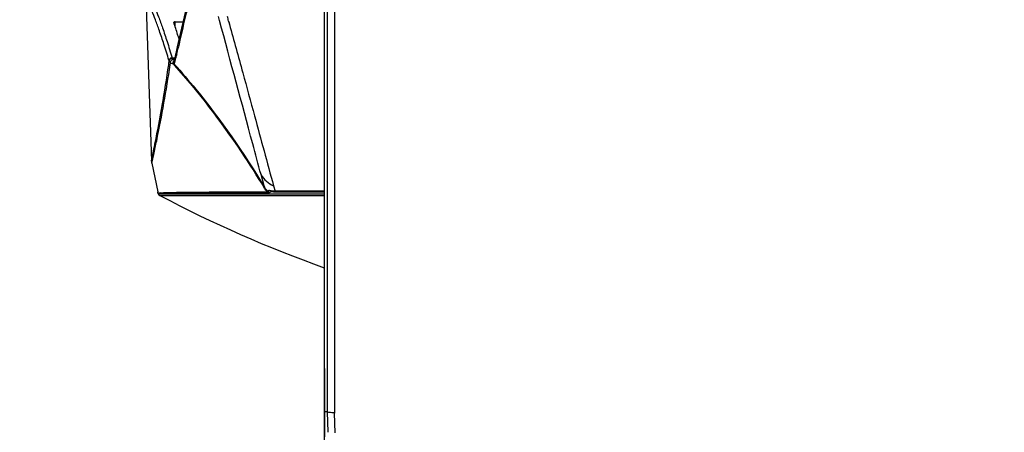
# Model space of a CAD drawing. Header units: millimetres. Extents: x 0 to 420, y 0 to 297.
# Tile 86 of 139: x 279 to 311, y 155 to 168. Entities that reach past the tile are written whole.
import ezdxf

# ---------------------------------------------------------------- set-up
doc = ezdxf.new("R2010")
doc.units = ezdxf.units.MM
doc.header["$LTSCALE"] = 23.1
doc.header["$PDMODE"] = 3
doc.header["$PDSIZE"] = 0.3125
doc.layers.get('0').update_dxf_attribs({"linetype": 'CONTINUOUS'})
doc.layers.get('Defpoints').update_dxf_attribs({"linetype": 'CONTINUOUS'})
doc.layers.add('DIM_PILOTEES', color=7, linetype='CONTINUOUS')
doc.styles.get("Standard").update_dxf_attribs({"font": 'txt', "width": 0.7})
doc.dimstyles.new('DIMSTYLE_8', dxfattribs={"dimtxt": 2.5, "dimasz": 3.5, "dimexe": 2, "dimexo": 0, "dimgap": 2.5, "dimtad": 1, "dimdsep": 46, "dimtxsty": 'Standard', "dimblk": '_FILLED', "dimblk1": '_FILLED', "dimblk2": '_FILLED', "dimcen": 0.09, "dimazin": 2, "dimtp": 0.5, "dimtm": 0.5, "dimtfac": 1, "dimtofl": 0, "dimtmove": 0, "dimatfit": 3, "dimldrblk": '_FILLED', "dimfxl": 0, "dimtolj": 1, "dimarcsym": 0})

# ---------------------------------------------------------------- blocks, each defined once
blk = doc.blocks.new('_FILLED')
at = {"color": 0, "linetype": 'ByBlock'}
blk.add_solid([(0, 0), (-1, 0.1429), (-1, -0.1429)], dxfattribs=at)
blk = doc.blocks.new('*D15')
at = {"layer": 'Defpoints', "color": 0, "linetype": 'Continuous'}
for p in [(251.433, 253.133), (302.53, 202.037), (251.433, 150.94), (353.626, 150.94)]:
    blk.add_point(p, dxfattribs=at)
at = {"layer": 'DIM_PILOTEES', "color": 0, "linetype": 'Continuous', "lineweight": -2}
for p, q in [((251.433, 150.94), (252.848, 152.354)), ((353.626, 150.94), (352.212, 152.354))]:
    blk.add_line(p, q, dxfattribs=at)
blk.add_arc((302.53, 202.037), 72.261, 317.77541, 222.22459, dxfattribs=at)
at = {"layer": 'DIM_PILOTEES', "color": 0, "linetype": 'Continuous', "lineweight": -2, "xscale": 3.5, "yscale": 3.5, "zscale": 3.5}
for p, rotation in [((251.433, 150.94), 313.6122967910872), ((353.626, 150.94), 226.3877032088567)]:
    blk.add_blockref('_FILLED', p, dxfattribs=dict(at, rotation=rotation))
at = {"layer": 'DIM_PILOTEES', "color": 0, "linetype": 'Continuous', "insert": (305.994, 280.054), "char_height": 2.5, "width": 14.28571, "attachment_point": 2, "rotation": 357.4576, "line_spacing_factor": 0.9}
blk.add_mtext('\\A1;{\\ftxt;\\W0.0001;\\H0.0001;\\~}{\\ftxt;\\W3.1428571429;\\H2.5; }{\\ftxt;\\W0.0001;\\H0.0001;\\~}{\\ftxt;\\W0.0001;\\H0.0001;\\~}{\\ftxt;\\W0.6666666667;\\H2.5; }{\\ftxt;\\W0.0001;\\H0.0001;\\~}', dxfattribs=at)

msp = doc.modelspace()

# ---------------------------------------------------------------- linework, layer by layer
at = {"color": 7, "linetype": 'Continuous'}
for p, q in [((289.5272, 206.5918), (289.5269, 155.315)), ((289.191, 205.7288), (289.191, 135.5736)), ((289.2046, 167.3309), (289.2087, 205.0456)), ((289.2957, 205.0502), (289.2912, 167.3309)), ((283.459, 168.6378), (283.6435, 163.3547)), ((285.8333, 167.8709), (285.7998, 167.9962)), ((284.4025, 167.686), (284.4022, 167.8235)), ((284.4022, 167.8235), (284.656, 167.8235)), ((286.1218, 167.8527), (286.1394, 167.7907)), ((286.1233, 167.8516), (286.1315, 167.8208)), ((286.1315, 167.8208), (286.1511, 167.7471)), ((286.1394, 167.7907), (286.1513, 167.7475)), ((289.2912, 167.3309), (289.2915, 155.5066)), ((284.3078, 166.6739), (284.3098, 166.6686)), ((284.3078, 166.6739), (284.3918, 166.6739)), ((284.3098, 166.6686), (284.3132, 166.6601)), ((284.4586, 166.7999), (284.4414, 166.7253)), ((284.1977, 166.4502), (284.2061, 166.5092)), ((284.2089, 166.5867), (284.2051, 166.5991)), ((284.2091, 166.5867), (284.2052, 166.5999)), ((284.2061, 166.5092), (284.2124, 166.5532)), ((284.2124, 166.5532), (284.2146, 166.569)), ((284.2124, 166.5537), (284.2146, 166.5688)), ((284.2465, 166.4452), (284.2559, 166.5075)), ((284.3566, 166.4911), (284.3465, 166.4884)), ((284.3676, 166.5733), (284.3615, 166.5486)), ((284.3616, 166.5483), (284.3616, 166.5486)), ((283.6519, 163.2861), (283.7177, 163.5671)), ((283.6518, 163.2862), (283.8454, 162.3682)), ((287.2714, 162.522), (287.1636, 162.9214)), ((287.5661, 162.5611), (287.6137, 162.3866)), ((287.5669, 162.5608), (287.6128, 162.3869)), ((283.8509, 162.3419), (283.8454, 162.3682)), ((283.8509, 162.3419), (283.9309, 162.3433)), ((283.8509, 162.3419), (283.8711, 162.3419)), ((283.8622, 162.3083), (283.8666, 162.3083)), ((284.5728, 162.3206), (283.8666, 162.309)), ((283.8666, 162.3083), (283.8677, 162.3065)), ((283.8676, 162.3065), (283.9448, 162.3052)), ((283.8711, 162.3419), (284.0299, 162.3457)), ((283.9097, 162.2536), (289.191, 162.2536)), ((283.9448, 162.3052), (284.115, 162.3045)), ((284.115, 162.3045), (287.7838, 162.304)), ((286.8611, 162.3286), (287.394, 162.3285)), ((289.191, 162.3866), (287.6137, 162.3866)), ((287.6745, 162.3675), (289.191, 162.3675)), ((287.7838, 162.304), (289.191, 162.304)), ((289.2897, 159.6152), (289.2914, 155.3008)), ((289.2074, 155.315), (289.191, 155.315)), ((289.2914, 155.3008), (289.2074, 155.3004)), ((289.2078, 155.4663), (289.2078, 155.5068)), ((289.2078, 155.4663), (289.2078, 155.5068)), ((289.2078, 155.4383), (289.2078, 155.4663)), ((289.2915, 155.5066), (289.2915, 155.3008)), ((289.2915, 155.3008), (289.3136, 154.6474)), ((289.5484, 154.6268), (289.5268, 155.2652)), ((289.5269, 155.315), (289.5269, 155.2652)), ((289.2146, 154.5043), (289.2144, 154.8457))]:
    msp.add_line(p, q, dxfattribs=at)
for points in [[(289.2046, 167.3309), (289.2045, 168.0031), (289.2041, 172.1844), (289.204, 176.3596), (289.2043, 180.5242), (289.2048, 184.6738), (289.2056, 188.8041), (289.2073, 196.9893)], [(284.8784, 168.7722), (284.7914, 168.3987), (284.6948, 167.9905), (284.6102, 167.6257), (284.5366, 167.3039), (284.473, 167.0247), (284.4236, 166.8094)], [(289.2876, 168.2539), (289.2884, 163.9321), (289.2897, 159.6152)], [(284.4236, 166.8094), (284.4159, 166.7766), (284.4031, 166.7216), (284.3907, 166.6694), (284.3789, 166.6199), (284.3676, 166.5733)], [(284.2136, 166.5848), (284.2129, 166.5845), (284.2123, 166.5842), (284.2117, 166.5839), (284.2112, 166.5837), (284.2107, 166.5834), (284.2102, 166.5831)], [(283.6519, 163.2862), (283.6538, 163.293), (283.6593, 163.3154), (283.6684, 163.3533), (283.6812, 163.4073), (283.6976, 163.4785), (283.7177, 163.5671)], [(284.5728, 162.3207), (284.3724, 162.318), (284.2047, 162.3156), (284.0701, 162.3134), (283.9689, 162.3114), (283.9014, 162.309), (283.8676, 162.3065)]]:
    msp.add_lwpolyline(points, dxfattribs=at)
for centre, radius, start, end in [((219.1716, 150.2229), 69.2337, 14.751451, 14.880876), ((266.8266, 161.9642), 18.4838, 17.18243, 18.42845), ((266.0817, 161.7348), 19.2632, 16.72094, 17.17999), ((195.7915, 187.1919), 90.9818, 347.048111, 347.16695), ((257.8823, 172.8752), 27.2612, 346.66629, 346.96368), ((284.6513, 166.71), 0.459, 196.05936, 197.92357), ((284.358, 166.5391), 0.091, 98.07254, 105.43944), ((284.4323, 166.8058), 0.1969, 243.75221, 248.98471), ((284.438, 166.5216), 0.0953, 144.82248, 153.70769), ((284.4352, 166.5235), 0.0919, 133.95205, 144.77882), ((272.7017, 169.343), 12.0266, 346.16976, 346.35636), ((270.0814, 169.9792), 14.723, 346.35592, 346.51605), ((266.848, 170.7546), 18.0481, 346.51569, 346.65263), ((284.044, 163.3688), 0.4007, 182.01127, 191.89747), ((283.9564, 162.342), 0.1, 199.5221, 242.14456), ((302.5994, 197.6187), 40, 242.14456, 250.41225), ((284.7131, 162.4053), 0.1638, 197.51203, 211.08621), ((287.6832, 163.8128), 1.4267, 261.53704, 262.4015), ((287.671, 188.7298), 26.3623, 269.77027, 270.00743), ((287.8156, 165.0869), 2.7079, 265.18444, 265.7248), ((263.4233, 155.455), 25.7846, 359.65645, 359.96281), ((265.7453, 154.6813), 23.4703, 1.10062, 1.51058)]:
    msp.add_arc(centre, radius, start, end, dxfattribs=at)
for points, knots in [([(284.2052, 166.5999), (284.1543, 166.7717), (284.0563, 167.0877), (283.9094, 167.5189), (283.7797, 167.8718), (283.67, 168.1505), (283.592, 168.3395), (283.5415, 168.4566), (283.513, 168.5225), (283.4907, 168.5692), (283.4744, 168.6102), (283.465, 168.62), (283.4602, 168.64), (283.4592, 168.6378)], [0, 0, 0, 0, 0.2474979, 0.4568669, 0.6292738, 0.766629, 0.8708866, 0.9110937, 0.9435913, 0.9685563, 0.9861641, 0.996588, 1, 1, 1, 1]), ([(283.5589, 168.7413), (283.5618, 168.7414), (283.5663, 168.728), (283.5769, 168.7106), (283.5918, 168.673), (283.6132, 168.6237), (283.6409, 168.5579), (283.6914, 168.4391), (283.7702, 168.2481), (283.8815, 167.9656), (284.0122, 167.6077), (284.1559, 167.1685), (284.2545, 166.8479), (284.3078, 166.6739)], [0, 0, 0, 0, 0.0039161, 0.0144121, 0.0318688, 0.0565699, 0.0887882, 0.1287649, 0.2327862, 0.3702276, 0.5427148, 0.7520045, 1, 1, 1, 1]), ([(284.8418, 168.447), (284.8077, 168.3037), (284.6904, 167.8168), (284.5793, 167.3285), (284.5007, 166.9839)], [0, 0, 0, 0, 0.2941346, 1, 1, 1, 1]), ([(284.3725, 167.8188), (284.3694, 167.8175), (284.361, 167.8166), (284.3647, 167.8093), (284.3667, 167.8085)], [0, 0, 0, 0, 0.6191359, 1, 1, 1, 1]), ([(287.1639, 162.9209), (287.0746, 163.252), (286.6301, 164.9017), (286.1855, 166.5514), (285.8333, 167.8709)], [0, 0, 0, 0, 0.2006862, 1, 1, 1, 1]), ([(286.1511, 167.7471), (286.2894, 167.2286), (286.5642, 166.2505), (287.0311, 164.5205), (287.3618, 163.3097), (287.5661, 162.5611)], [0, 0, 0, 0, 0.2995164, 0.5669643, 1, 1, 1, 1]), ([(289.2078, 155.5068), (289.2074, 156.4902), (289.206, 160.4316), (289.2051, 164.3729), (289.2046, 167.3309)], [0, 0, 0, 0, 0.2495145, 1, 1, 1, 1]), ([(283.6435, 163.355), (283.6461, 163.3727), (283.6639, 163.4413), (283.6933, 163.5955), (283.7464, 163.8479), (283.8495, 164.3728), (284.0138, 165.2489), (284.1347, 166.012), (284.1977, 166.4502)], [0, 0, 0, 0, 0.0170884, 0.0674037, 0.1497937, 0.2631096, 0.5776901, 1, 1, 1, 1]), ([(283.7177, 163.5671), (283.7505, 163.7136), (283.9543, 164.6676), (284.1227, 165.6291), (284.2465, 166.4452)], [0, 0, 0, 0, 0.1539075, 1, 1, 1, 1]), ([(284.2559, 166.5075), (284.2525, 166.5326), (284.2656, 166.5863), (284.3095, 166.6201), (284.3337, 166.6268)], [0, 0, 0, 0, 0.5014407, 1, 1, 1, 1]), ([(284.2559, 166.5075), (284.2636, 166.5028), (284.291, 166.4882), (284.325, 166.4824), (284.3466, 166.4884)], [0, 0, 0, 0, 0.286473, 1, 1, 1, 1]), ([(284.3633, 166.4947), (284.3628, 166.494), (284.3603, 166.4929), (284.3581, 166.4918), (284.3566, 166.4911)], [0, 0, 0, 0, 0.3255546, 1, 1, 1, 1]), ([(284.3587, 166.528), (284.3588, 166.5315), (284.3594, 166.5383), (284.3607, 166.545), (284.3615, 166.5483)], [0, 0, 0, 0, 0.5018079, 1, 1, 1, 1]), ([(284.3617, 166.622), (284.3644, 166.621), (284.3699, 166.619), (284.3754, 166.6173), (284.3781, 166.6166)], [0, 0, 0, 0, 0.5068116, 1, 1, 1, 1]), ([(284.3795, 166.468), (284.3785, 166.469), (284.3708, 166.4739), (284.3675, 166.4837), (284.3662, 166.4911)], [0, 0, 0, 0, 0.1619577, 1, 1, 1, 1]), ([(284.3792, 166.4678), (284.6151, 166.2062), (285.675, 164.9647), (286.6112, 163.6183), (287.2713, 162.522)], [0, 0, 0, 0, 0.2158305, 1, 1, 1, 1]), ([(284.3795, 166.468), (284.381, 166.4657), (284.3836, 166.4607), (284.3854, 166.4553), (284.3861, 166.4525)], [0, 0, 0, 0, 0.4925621, 1, 1, 1, 1]), ([(284.3861, 166.4525), (284.3868, 166.4497), (284.3879, 166.4438), (284.3882, 166.4377), (284.3882, 166.4347)], [0, 0, 0, 0, 0.4927002, 1, 1, 1, 1]), ([(287.261, 162.5085), (287.0293, 162.8941), (286.16, 164.2647), (285.1715, 165.5612), (284.3882, 166.4346)], [0, 0, 0, 0, 0.2771825, 1, 1, 1, 1]), ([(284.0299, 162.3456), (284.0629, 162.3464), (284.2386, 162.3505), (284.4142, 162.3542), (284.5569, 162.356)], [0, 0, 0, 0, 0.1882756, 1, 1, 1, 1]), ([(284.5569, 162.356), (284.7265, 162.3579), (285.6659, 162.3676), (286.6054, 162.3654), (287.3751, 162.3658)], [0, 0, 0, 0, 0.1806061, 1, 1, 1, 1]), ([(286.8611, 162.3286), (286.6237, 162.3286), (285.861, 162.3281), (285.0982, 162.3263), (284.5728, 162.3206)], [0, 0, 0, 0, 0.3111935, 1, 1, 1, 1]), ([(287.3751, 162.3658), (287.3644, 162.3756), (287.3215, 162.4191), (287.2852, 162.4688), (287.261, 162.5085)], [0, 0, 0, 0, 0.2379459, 1, 1, 1, 1]), ([(287.2714, 162.522), (287.2712, 162.52), (287.2676, 162.515), (287.2638, 162.5111), (287.2611, 162.5086)], [0, 0, 0, 0, 0.3577749, 1, 1, 1, 1]), ([(287.2714, 162.522), (287.2808, 162.5062), (287.3183, 162.4487), (287.3659, 162.3974), (287.4061, 162.3673)], [0, 0, 0, 0, 0.2685868, 1, 1, 1, 1]), ([(287.4061, 162.3673), (287.4077, 162.3648), (287.4096, 162.3574), (287.3923, 162.353), (287.3831, 162.3615), (287.3752, 162.3658)], [0, 0, 0, 0, 0.2034755, 0.3836387, 1, 1, 1, 1]), ([(287.4733, 162.4016), (287.4613, 162.4033), (287.4402, 162.4056), (287.4141, 162.4108), (287.386, 162.3972), (287.4, 162.3765), (287.4062, 162.3674)], [0, 0, 0, 0, 0.31942, 0.5594557, 0.709331, 1, 1, 1, 1]), ([(287.4415, 162.3492), (287.4386, 162.3372), (287.4163, 162.329), (287.3994, 162.3284), (287.394, 162.3285)], [0, 0, 0, 0, 0.6920843, 1, 1, 1, 1]), ([(287.5653, 162.3677), (287.5415, 162.3678), (287.5035, 162.3657), (287.4508, 162.3649), (287.4415, 162.3492)], [0, 0, 0, 0, 0.5662439, 1, 1, 1, 1]), ([(287.5882, 162.3886), (287.5796, 162.3893), (287.5483, 162.3921), (287.5171, 162.3956), (287.4946, 162.3986)], [0, 0, 0, 0, 0.2758563, 1, 1, 1, 1]), ([(289.5262, 155.2745), (289.4951, 155.2751), (289.44, 155.2773), (289.366, 155.2815), (289.3225, 155.2895), (289.2944, 155.2942), (289.2915, 155.3008)], [0, 0, 0, 0, 0.3922229, 0.7031287, 0.909072, 1, 1, 1, 1]), ([(289.2144, 154.8457), (289.2144, 154.8675), (289.214, 154.963), (289.2127, 155.0584), (289.2113, 155.1322)], [0, 0, 0, 0, 0.2279827, 1, 1, 1, 1])]:
    msp.add_open_spline(points, degree=3, knots=knots, dxfattribs=at)
for points in [[(284.4022, 167.8235), (284.394, 167.8235), (284.3801, 167.8265), (284.3781, 167.8186)], [(284.2437, 166.6482), (284.2252, 166.6329), (284.2109, 166.6085), (284.2102, 166.5846)], [(284.2403, 166.6255), (284.2505, 166.6362), (284.2633, 166.6448), (284.2769, 166.6506)], [(284.2738, 166.6657), (284.2635, 166.6617), (284.2518, 166.6568), (284.2463, 166.6472)], [(284.2755, 166.6601), (284.2671, 166.6565), (284.2505, 166.6427), (284.2494, 166.6517)], [(284.3078, 166.6737), (284.2967, 166.6728), (284.2843, 166.6713), (284.2757, 166.6641)], [(284.2769, 166.6506), (284.2883, 166.6555), (284.3008, 166.6585), (284.3132, 166.6594)], [(284.3098, 166.6685), (284.2986, 166.6674), (284.2862, 166.6657), (284.2774, 166.6585)], [(284.3132, 166.6601), (284.319, 166.6465), (284.3319, 166.6358), (284.3452, 166.6292)], [(284.4236, 166.8094), (284.4171, 166.7817), (284.4241, 166.7488), (284.4409, 166.7259)], [(284.2136, 166.5848), (284.2148, 166.5918), (284.217, 166.5988), (284.22, 166.6052)], [(284.2146, 166.5688), (284.2151, 166.5787), (284.2169, 166.59), (284.224, 166.597)], [(284.2147, 166.5688), (284.2215, 166.5451), (284.2369, 166.5232), (284.2559, 166.5075)], [(284.22, 166.6052), (284.2231, 166.612), (284.234, 166.6278), (284.2362, 166.6207)], [(284.222, 166.5986), (284.2263, 166.6082), (284.2322, 166.6186), (284.2415, 166.6234)], [(284.3465, 166.4884), (284.3394, 166.5126), (284.3414, 166.5412), (284.3526, 166.5638)], [(284.3566, 166.4911), (284.3485, 166.515), (284.3512, 166.5444), (284.3634, 166.5666)], [(284.3882, 166.4347), (284.3743, 166.4511), (284.3635, 166.4707), (284.3566, 166.4911)], [(284.3632, 166.4947), (284.3599, 166.5054), (284.3584, 166.5168), (284.3587, 166.528)], [(287.1639, 162.9209), (287.2548, 162.7656), (287.4009, 162.6323), (287.5661, 162.5611)], [(283.862, 162.3083), (283.8572, 162.3188), (283.8523, 162.3301), (283.8528, 162.3416)], [(287.3924, 162.3284), (287.3852, 162.3401), (287.3795, 162.3527), (287.3752, 162.3658)], [(287.4415, 162.3492), (287.4289, 162.3533), (287.4168, 162.3594), (287.4062, 162.3674)], [(287.5653, 162.3677), (287.5326, 162.3675), (287.4983, 162.3805), (287.4733, 162.4016)], [(287.6745, 162.3675), (287.6532, 162.3673), (287.6313, 162.3747), (287.6137, 162.3866)]]:
    msp.add_open_spline(points, degree=3, dxfattribs=at)

# ---------------------------------------------------------------- dimensions: what is measured, and where the dimension line sits
at = {"layer": 'DIM_PILOTEES', "color": 2, "linetype": 'Continuous'}
dim = msp.add_angular_dim_3p(base=(251.4334, 253.1331), center=(302.5299, 202.0365), p1=(353.6265, 150.94), p2=(251.4334, 150.94), text='{\\ftxt;\\W0.0001;\\H0.0001;\\~}{\\ftxt;\\W3.1428571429;\\H2.5; }{\\ftxt;\\W0.0001;\\H0.0001;\\~}{\\ftxt;\\W0.0001;\\H0.0001;\\~}{\\ftxt;\\W0.6666666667;\\H2.5; }{\\ftxt;\\W0.0001;\\H0.0001;\\~}', dimstyle='DIMSTYLE_8', dxfattribs=at)
dim.commit()
dim.dimension.update_dxf_attribs({"geometry": '*D15', "text_midpoint": (305.7353, 274.2269), "dimtype": 165})

doc.saveas('drawing.dxf')
